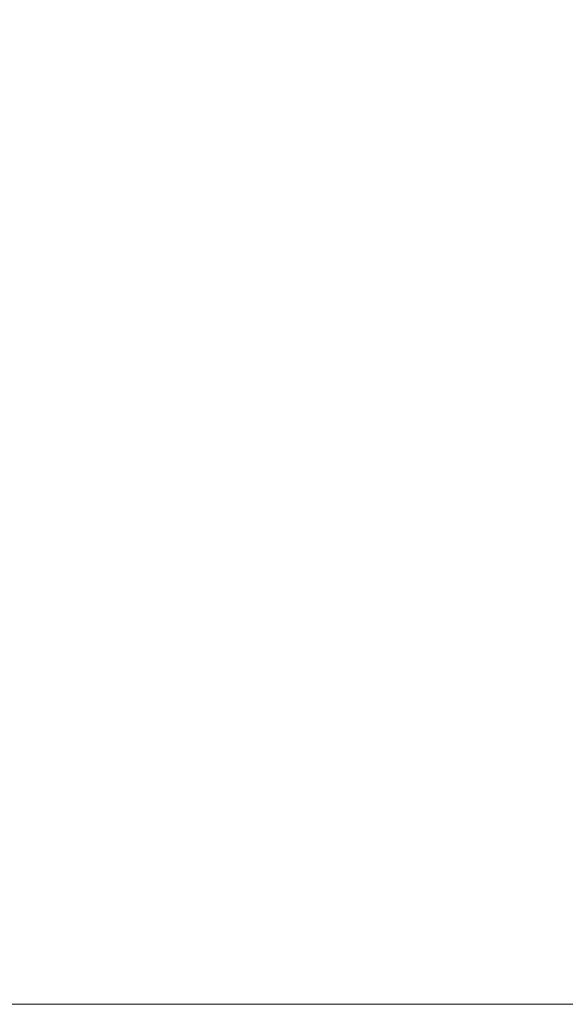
# Model space of a CAD drawing. Header units: millimetres. Extents: x 990 to 1811, y 0 to 562.
# Tile 83 of 256: x 1371 to 1390, y 279 to 312. Entities that reach past the tile are written whole.
import ezdxf

# ---------------------------------------------------------------- set-up
doc = ezdxf.new("R2010")
doc.units = ezdxf.units.MM
doc.layers.get('Defpoints').update_dxf_attribs({"lineweight": 18})
doc.layers.add('7标注层', color=4, linetype='Continuous', lineweight=18)
doc.styles.add('3.0', font='txt', dxfattribs={"height": 7.5})
doc.dimstyles.new('ISO-3.0', dxfattribs={"dimtxt": 7.5, "dimasz": 7.5, "dimexe": 4.5, "dimexo": 1.5, "dimgap": 1.5, "dimtad": 1, "dimdsep": 46, "dimtxsty": '3.0', "dimcen": 7.5, "dimclrd": 256, "dimclre": 256, "dimclrt": 256, "dimadec": 1, "dimazin": 0, "dimtp": 2e-09, "dimtm": 1.1e-09, "dimtfac": 1, "dimtmove": 0, "dimatfit": 3, "dimfxl": 1, "dimtolj": 1, "dimlwd": -1, "dimlwe": -1, "dimarcsym": 0})

# ---------------------------------------------------------------- blocks, each defined once
blk = doc.blocks.new('*D56')
at = {"layer": '7标注层', "transparency": 16777216}
for p, q in [((1366.033, 398.534), (1401.958, 398.534)), ((1397.458, 286.138), (1397.458, 391.034)), ((1353.912, 278.638), (1401.958, 278.638))]:
    blk.add_line(p, q, dxfattribs=at)
for points in [[(1396.208, 391.034), (1398.708, 391.034), (1397.458, 398.534)], [(1396.208, 286.138), (1398.708, 286.138), (1397.458, 278.638)]]:
    blk.add_solid(points, dxfattribs=at)
at = {"layer": 'Defpoints', "color": 0, "transparency": 16777216}
for p in [(1364.533, 398.534), (1397.458, 398.534), (1352.412, 278.638)]:
    blk.add_point(p, dxfattribs=at)
at = {"layer": '7标注层', "transparency": 16777216, "insert": (1392.208, 338.586), "char_height": 7.5, "attachment_point": 5, "rotation": 90, "style": '3.0'}
blk.add_mtext('\\A1;120', dxfattribs=at)

msp = doc.modelspace()

# ---------------------------------------------------------------- dimensions: what is measured, and where the dimension line sits
at = {"layer": '7标注层'}
dim = msp.add_linear_dim(base=(1397.458, 398.534), p1=(1352.412, 278.638), p2=(1364.533, 398.534), angle=90, text='120', dimstyle='ISO-3.0', dxfattribs=at)
dim.commit()
dim.dimension.update_dxf_attribs({"geometry": '*D56', "text_midpoint": (1392.208, 338.586)})

doc.saveas('drawing.dxf')
